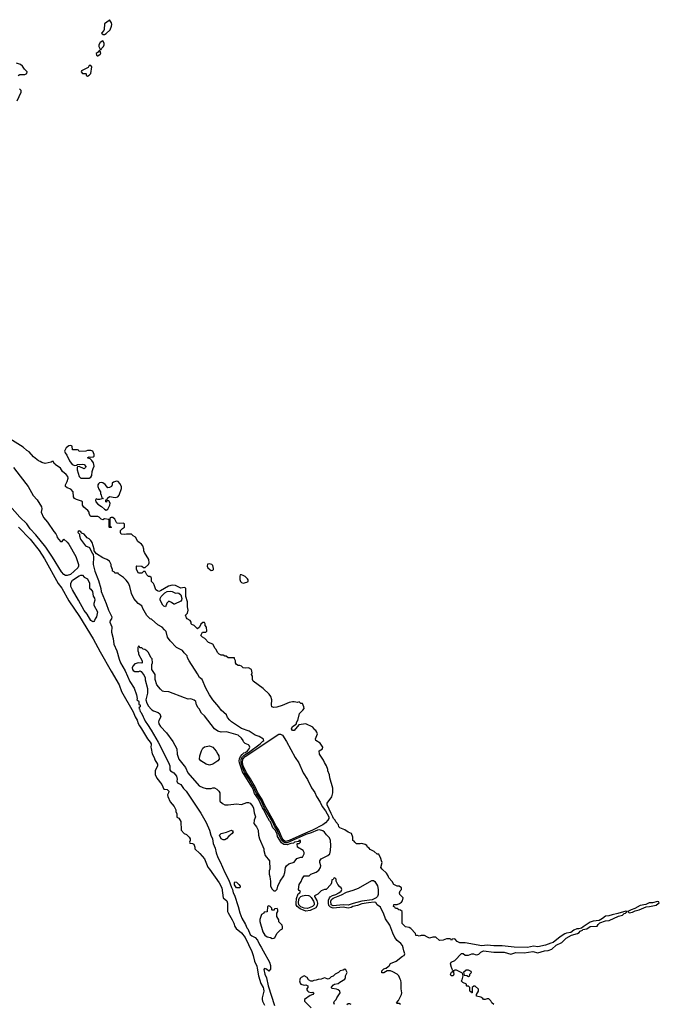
# Model space of a CAD drawing. Header units: inches. Extents: x 2792272 to 2951639, y 860504 to 1033803.
# Tile 171 of 209: x 2898447 to 2906006, y 949573 to 961208. Entities that reach past the tile are written whole.
import ezdxf

# ---------------------------------------------------------------- set-up
doc = ezdxf.new("R2010")
doc.units = ezdxf.units.IN
doc.header["$MEASUREMENT"] = 0
for name, color, linetype in [('C8995', 7, 'Continuous'), ('C8996', 7, 'Continuous'), ('C9904', 7, 'Continuous'), ('C9905', 7, 'Continuous')]:
    doc.layers.add(name, color=color, linetype=linetype)

msp = doc.modelspace()

# ---------------------------------------------------------------- linework, layer by layer
at = {"layer": 'C8995', "color": 4}
for points, elevation in [([(2900000, 954616), (2899987, 954627), (2899970, 954628), (2899949, 954649), (2899930, 954686), (2899910, 954686), (2899890, 954666), (2899850, 954666), (2899828, 954710), (2899826, 954750), (2899830, 954754), (2899890, 954752), (2899910, 954734), (2899930, 954734), (2899968, 954770), (2899978, 954790), (2899974, 954830), (2899924, 954910), (2899915, 954930), (2899915, 954950), (2899902, 954990), (2899888, 955010), (2899843, 955043), (2899815, 955095), (2899788, 955110), (2899769, 955129), (2899710, 955129), (2899690, 955124), (2899648, 955130), (2899638, 955150), (2899638, 955170), (2899663, 955197), (2899686, 955210), (2899686, 955250), (2899670, 955258), (2899630, 955255), (2899600, 955260), (2899590, 955266), (2899570, 955306), (2899550, 955326), (2899530, 955326), (2899518, 955322), (2899514, 955310), (2899514, 955230), (2899518, 955218), (2899534, 955210), (2899530, 955206), (2899510, 955206), (2899506, 955210), (2899506, 955290), (2899502, 955302), (2899450, 955308), (2899430, 955298), (2899410, 955306), (2899386, 955330), (2899370, 955338), (2899290, 955338), (2899283, 955343), (2899269, 955369), (2899269, 955390), (2899254, 955410), (2899207, 955447), (2899189, 955470), (2899188, 955510), (2899179, 955519), (2899117, 955537), (2899095, 955550), (2899082, 955570), (2899078, 955630), (2899050, 955662), (2899010, 955675), (2898988, 955690), (2898988, 955710), (2899009, 955750), (2899022, 955790), (2899015, 955810), (2898995, 955835), (2898954, 955870), (2898928, 955910), (2898866, 955950), (2898862, 955962), (2898850, 955966), (2898846, 955986), (2898830, 955988), (2898819, 955981), (2898750, 955964), (2898710, 955975), (2898689, 955989), (2898670, 955994), (2898610, 956041), (2898560, 956100), (2898530, 956119), (2898490, 956155), (2898330, 956257)], 4), ([(2898375, 955915), (2898455, 955815), (2898547, 955690), (2898605, 955585), (2898654, 955534), (2898707, 955450), (2898711, 955429), (2898701, 955390), (2898727, 955327), (2898775, 955270), (2898850, 955159), (2898873, 955133), (2898886, 955110), (2898891, 955090), (2898930, 955042), (2898950, 955042), (2898970, 955071), (2899010, 955035), (2899030, 955010), (2899110, 954866), (2899143, 954770), (2899143, 954750), (2899135, 954730), (2899047, 954653), (2899010, 954639), (2898990, 954641), (2898970, 954651), (2898942, 954682), (2898836, 954856), (2898755, 954975), (2898639, 955119), (2898573, 955190), (2898532, 955251), (2898449, 955329), (2898330, 955463)], 4), ([(2898432, 955212), (2898570, 955070), (2898676, 954936), (2898739, 954839), (2898904, 954544), (2898944, 954490), (2899030, 954340), (2899154, 954154), (2899316, 953890), (2899397, 953737), (2899528, 953508), (2899624, 953350), (2899650, 953270), (2899790, 953031), (2899813, 952970), (2899837, 952930), (2899848, 952890), (2899862, 952862), (2899886, 952830), (2899956, 952710), (2899990, 952671), (2900000, 952652)], 4), ([(2900000, 954125), (2899990, 954129), (2899950, 954169), (2899903, 954250), (2899890, 954282), (2899849, 954309), (2899797, 954370), (2899769, 954429), (2899749, 954509), (2899733, 954550), (2899706, 954586), (2899676, 954616), (2899616, 954656), (2899610, 954666), (2899570, 954666), (2899562, 954682), (2899546, 954690), (2899546, 954710), (2899528, 954750), (2899529, 954770), (2899509, 954810), (2899478, 954830), (2899429, 954849), (2899356, 954896), (2899326, 954930), (2899326, 954950), (2899304, 955030), (2899290, 955055), (2899270, 955074), (2899245, 955085), (2899210, 955128), (2899182, 955142), (2899170, 955158), (2899150, 955166), (2899138, 955162), (2899134, 955150), (2899154, 955130), (2899154, 955110), (2899165, 955070), (2899225, 954990), (2899274, 954970), (2899304, 954904), (2899314, 954890), (2899318, 954858), (2899316, 954770), (2899336, 954690), (2899380, 954580), (2899406, 954486), (2899411, 954450), (2899471, 954310), (2899495, 954230), (2899536, 954150), (2899531, 954130), (2899517, 954110), (2899511, 954090), (2899535, 954035), (2899531, 953970), (2899554, 953894), (2899559, 953830), (2899594, 953750), (2899622, 953650), (2899637, 953610), (2899692, 953512), (2899748, 953388), (2899799, 953310), (2899827, 953230), (2899835, 953185), (2899831, 953171), (2899850, 953158), (2899854, 953150), (2899854, 953114), (2899871, 953110), (2899872, 953088), (2899858, 953082), (2899854, 953070), (2899864, 953064), (2899870, 953034), (2899882, 953022), (2899905, 952970), (2899916, 952956), (2899930, 952918), (2899959, 952879), (2900000, 952811)], 8), ([(2900000, 953668), (2899998, 953670), (2899968, 953730), (2899950, 953748), (2899927, 953767), (2899908, 953768), (2899890, 953786), (2899867, 953787), (2899862, 953802), (2899850, 953806), (2899842, 953790), (2899842, 953750), (2899852, 953732), (2899852, 953710), (2899894, 953630), (2899894, 953610), (2899890, 953606), (2899850, 953608), (2899810, 953595), (2899783, 953570), (2899775, 953550), (2899779, 953530), (2899790, 953516), (2899810, 953507), (2899854, 953506), (2899872, 953512), (2899884, 953504), (2899920, 953460), (2899931, 953431), (2899932, 953408), (2899957, 953303), (2899958, 953250), (2899939, 953170), (2899951, 953130), (2899970, 953096), (2900000, 953062)], 12), ([(2900000, 952642), (2899996, 952610), (2900000, 952594)], 4)]:
    msp.add_lwpolyline(points, dxfattribs=dict(at, elevation=elevation))
at = {"layer": 'C8995', "color": 4, "elevation": 4}
for points in [[(2899050, 956175), (2899030, 956174), (2898998, 956150), (2898978, 956110), (2898985, 956090), (2899003, 956063), (2899035, 955995), (2899066, 955950), (2899099, 955941), (2899118, 955942), (2899130, 955951), (2899190, 955955), (2899210, 955951), (2899231, 955930), (2899225, 955915), (2899210, 955902), (2899150, 955928), (2899130, 955926), (2899125, 955915), (2899126, 955890), (2899151, 955810), (2899171, 955791), (2899269, 955791), (2899290, 955802), (2899300, 955820), (2899302, 955870), (2899314, 955906), (2899328, 955932), (2899319, 955970), (2899299, 955999), (2899279, 956019), (2899249, 956031), (2899270, 956042), (2899290, 956038), (2899316, 956044), (2899328, 956052), (2899329, 956070), (2899310, 956108), (2899290, 956118), (2899250, 956118), (2899230, 956108), (2899150, 956106), (2899142, 956122), (2899130, 956126), (2899070, 956126), (2899068, 956168)], [(2899590, 955754), (2899557, 955743), (2899542, 955730), (2899542, 955710), (2899532, 955690), (2899510, 955679), (2899490, 955678), (2899457, 955717), (2899430, 955735), (2899410, 955739), (2899390, 955735), (2899377, 955723), (2899371, 955710), (2899371, 955690), (2899382, 955662), (2899402, 955630), (2899402, 955610), (2899412, 955590), (2899418, 955558), (2899434, 955550), (2899390, 955538), (2899370, 955538), (2899350, 955546), (2899342, 955530), (2899346, 955510), (2899370, 955482), (2899415, 955455), (2899450, 955422), (2899470, 955412), (2899490, 955422), (2899514, 955470), (2899515, 955495), (2899502, 955522), (2899490, 955526), (2899478, 955522), (2899472, 955508), (2899466, 955510), (2899467, 955533), (2899482, 955538), (2899487, 955553), (2899508, 955572), (2899577, 955563), (2899609, 955571), (2899622, 955590), (2899649, 955670), (2899649, 955690), (2899630, 955729), (2899610, 955749)], [(2899310, 954093), (2899290, 954109), (2899243, 954183), (2899208, 954228), (2899142, 954350), (2899070, 954470), (2899053, 954510), (2899050, 954550), (2899070, 954586), (2899150, 954638), (2899170, 954645), (2899190, 954646), (2899210, 954622), (2899250, 954602), (2899271, 954550), (2899272, 954490), (2899290, 954478), (2899306, 954450), (2899317, 954397), (2899330, 954372), (2899335, 954350), (2899322, 954310), (2899325, 954290), (2899365, 954210), (2899356, 954150), (2899339, 954130), (2899330, 954108), (2899322, 954098)]]:
    msp.add_lwpolyline(points, close=True, dxfattribs=at)
at = {"layer": 'C8996', "color": 4, "elevation": 4}
for points in [[(2899510, 961208), (2899503, 961197), (2899450, 961158), (2899447, 961093), (2899441, 961079), (2899414, 961050), (2899433, 961033), (2899450, 961032), (2899470, 961045), (2899516, 961090), (2899533, 961130), (2899536, 961150), (2899533, 961170)], [(2899430, 960958), (2899400, 960940), (2899382, 960910), (2899382, 960890), (2899398, 960858), (2899410, 960854), (2899418, 960870), (2899439, 960890), (2899445, 960910), (2899444, 960930)], [(2899390, 960846), (2899376, 960824), (2899352, 960810), (2899354, 960790), (2899362, 960782), (2899370, 960782), (2899400, 960800), (2899408, 960810), (2899398, 960838)], [(2899290, 960668), (2899270, 960666), (2899257, 960643), (2899178, 960602), (2899174, 960590), (2899190, 960574), (2899230, 960574), (2899234, 960570), (2899234, 960550), (2899250, 960542), (2899270, 960552), (2899290, 960574), (2899299, 960650)]]:
    msp.add_lwpolyline(points, close=True, dxfattribs=at)
for points in [[(2898429, 960550), (2898450, 960562), (2898510, 960562), (2898530, 960574), (2898535, 960590), (2898503, 960623), (2898480, 960660), (2898458, 960678), (2898410, 960694)], [(2898418, 960250), (2898466, 960350), (2898466, 960370), (2898446, 960390)]]:
    msp.add_lwpolyline(points, dxfattribs=at)
at = {"layer": 'C9904', "color": 4}
for points, elevation in [([(2901254, 950000), (2901271, 949911), (2901298, 949818), (2901326, 949770), (2901330, 949754), (2901331, 949729), (2901311, 949650), (2901311, 949630), (2901316, 949610), (2901342, 949562)], 4), ([(2901411, 950000), (2901411, 949989), (2901390, 949966), (2901366, 949990), (2901342, 949998), (2901334, 949986), (2901345, 949930), (2901364, 949884), (2901384, 949790), (2901458, 949558)], 8), ([(2902169, 949569), (2902158, 949590), (2902168, 949610), (2902189, 949631), (2902195, 949650), (2902235, 949710), (2902229, 949730), (2902210, 949744), (2902190, 949753), (2902141, 949761), (2902129, 949770), (2902157, 949803), (2902169, 949811), (2902210, 949819), (2902230, 949836), (2902288, 949870), (2902298, 949890), (2902298, 949910), (2902318, 949950), (2902300, 949980), (2902290, 949988), (2902270, 949978), (2902234, 949970), (2902214, 949950), (2902174, 949930), (2902150, 949906), (2902130, 949898), (2902110, 949878), (2902091, 949869), (2902050, 949886), (2902011, 949869), (2901973, 949867), (2901950, 949858), (2901924, 949856), (2901908, 949848), (2901888, 949848), (2901862, 949862), (2901846, 949890), (2901810, 949909), (2901772, 949890), (2901763, 949877), (2901755, 949850), (2901761, 949821), (2901771, 949811), (2901810, 949798), (2901830, 949802), (2901851, 949791), (2901851, 949770), (2901838, 949750), (2901850, 949732), (2901862, 949722), (2901890, 949711), (2901910, 949716), (2901922, 949710), (2901912, 949690), (2901882, 949678), (2901812, 949630), (2901814, 949610), (2901892, 949530)], 12), ([(2902948, 949570), (2902930, 949582), (2902910, 949582), (2902902, 949590), (2902923, 949617), (2902959, 949690), (2902964, 949710), (2902954, 949754), (2902957, 949830), (2902953, 949853), (2902942, 949870), (2902929, 949910), (2902909, 949929), (2902858, 949958), (2902830, 949968), (2902790, 949968), (2902750, 949946), (2902726, 949946), (2902726, 949970), (2902750, 949991), (2902776, 950000)], 8), ([(2904049, 949569), (2904028, 949590), (2904015, 949615), (2903990, 949638), (2903970, 949638), (2903950, 949628), (2903930, 949628), (2903920, 949640), (2903896, 949656), (2903846, 949670), (2903846, 949690), (2903868, 949730), (2903868, 949750), (2903830, 949788), (2903813, 949787), (2903794, 949770), (2903794, 949710), (2903786, 949710), (2903782, 949722), (2903768, 949730), (2903766, 949770), (2903750, 949786), (2903730, 949786), (2903726, 949790), (2903726, 949810), (2903686, 949830), (2903666, 949850), (2903676, 949864), (2903688, 949910), (2903682, 949942), (2903610, 949978), (2903590, 949978), (2903573, 949967), (2903572, 949950), (2903578, 949930), (2903571, 949909), (2903546, 949910), (2903538, 949930), (2903550, 949954), (2903562, 949958), (2903566, 949970), (2903553, 950000)], 4), ([(2902366, 949570), (2902350, 949578), (2902330, 949578), (2902312, 949568)], 12)]:
    msp.add_lwpolyline(points, dxfattribs=dict(at, elevation=elevation))
at = {"layer": 'C9904', "color": 4, "elevation": 4}
msp.add_lwpolyline([(2903750, 949978), (2903724, 949976), (2903694, 949950), (2903698, 949918), (2903730, 949914), (2903750, 949902), (2903766, 949910), (2903766, 949930), (2903786, 949950), (2903782, 949962)], close=True, dxfattribs=at)
at = {"layer": 'C9905', "color": 4}
for points, elevation in [([(2900690, 954779), (2900667, 954773), (2900661, 954750), (2900671, 954730), (2900710, 954698), (2900730, 954702), (2900738, 954710), (2900739, 954721), (2900730, 954758), (2900718, 954770)], 4), ([(2901070, 954649), (2901052, 954648), (2901047, 954633), (2901048, 954592), (2901055, 954570), (2901070, 954557), (2901090, 954551), (2901130, 954561), (2901148, 954570), (2901149, 954590), (2901140, 954600), (2901110, 954629), (2901090, 954641)], 4), ([(2900290, 954431), (2900310, 954436), (2900330, 954431), (2900351, 954411), (2900362, 954370), (2900358, 954350), (2900350, 954338), (2900278, 954302), (2900270, 954302), (2900243, 954323), (2900210, 954338), (2900186, 954314), (2900170, 954268), (2900150, 954278), (2900138, 954290), (2900109, 954350), (2900109, 954370), (2900121, 954390), (2900163, 954437), (2900189, 954451), (2900230, 954455), (2900251, 954451)], 4), ([(2901590, 951498), (2901568, 951508), (2901550, 951538), (2901511, 951631), (2901470, 951691), (2901452, 951732), (2901341, 951930), (2901313, 951993), (2901263, 952070), (2901234, 952134), (2901176, 952236), (2901127, 952310), (2901090, 952391), (2901081, 952430), (2901085, 952470), (2901110, 952503), (2901510, 952767), (2901530, 952767), (2901552, 952752), (2901600, 952680), (2901701, 952490), (2901745, 952425), (2901798, 952310), (2901847, 952230), (2901896, 952130), (2901934, 952074), (2901954, 952030), (2902000, 951960), (2902022, 951910), (2902060, 951860), (2902101, 951790), (2902100, 951770), (2902090, 951750), (2902062, 951718), (2902030, 951693), (2901908, 951630), (2901823, 951597), (2901630, 951509)], 4), ([(2900690, 952399), (2900650, 952409), (2900589, 952450), (2900574, 952470), (2900577, 952510), (2900597, 952570), (2900610, 952598), (2900630, 952616), (2900690, 952627), (2900730, 952611), (2900770, 952566), (2900790, 952530), (2900799, 952510), (2900803, 952470), (2900790, 952449), (2900730, 952409)], 12), ([(2900850, 951515), (2900830, 951529), (2900810, 951572), (2900828, 951590), (2900844, 951596), (2900893, 951607), (2900950, 951631), (2900964, 951624), (2900971, 951610), (2900958, 951590), (2900920, 951560), (2900890, 951528), (2900870, 951518)], 8), ([(2901050, 950948), (2901009, 950949), (2900985, 950985), (2900984, 951010), (2900990, 951022), (2901010, 951016), (2901038, 950990), (2901054, 950970)], 8), ([(2902330, 950745), (2902270, 950748), (2902150, 950737), (2902129, 950750), (2902123, 950790), (2902132, 950810), (2902150, 950827), (2902252, 950868), (2902310, 950898), (2902390, 950920), (2902453, 950947), (2902610, 951037), (2902630, 951036), (2902644, 951024), (2902674, 950974), (2902684, 950930), (2902682, 950870), (2902674, 950846), (2902660, 950830), (2902612, 950808), (2902489, 950791), (2902390, 950766)], 4), ([(2901850, 950705), (2901810, 950708), (2901770, 950725), (2901747, 950750), (2901743, 950777), (2901746, 950810), (2901754, 950830), (2901770, 950846), (2901790, 950855), (2901830, 950863), (2901860, 950860), (2901873, 950853), (2901890, 950835), (2901918, 950790), (2901927, 950770), (2901926, 950750), (2901919, 950741), (2901909, 950730)], 4), ([(2901390, 950738), (2901374, 950730), (2901373, 950667), (2901338, 950662), (2901334, 950650), (2901306, 950634), (2901286, 950574), (2901286, 950550), (2901319, 950430), (2901345, 950390), (2901370, 950371), (2901410, 950362), (2901430, 950352), (2901450, 950354), (2901462, 950358), (2901488, 950410), (2901530, 950452), (2901554, 950466), (2901555, 950490), (2901548, 950510), (2901509, 950549), (2901508, 950570), (2901488, 950610), (2901486, 950650), (2901498, 950670), (2901498, 950690), (2901490, 950706), (2901458, 950702), (2901453, 950687), (2901430, 950686), (2901426, 950690), (2901426, 950710), (2901406, 950730)], 12), ([(2905986, 950786), (2905927, 950773), (2905888, 950772), (2905847, 950753), (2905781, 950739), (2905716, 950704), (2905672, 950690), (2905634, 950670), (2905650, 950654), (2905690, 950661), (2905721, 950679), (2905768, 950690), (2905850, 950725), (2905890, 950727), (2905970, 950745), (2905994, 950766), (2906006, 950770), (2906002, 950782)], 4)]:
    msp.add_lwpolyline(points, close=True, dxfattribs=dict(at, elevation=elevation))
for points, elevation in [([(2903553, 950000), (2903550, 950006), (2903538, 950050), (2903546, 950070), (2903590, 950092), (2903670, 950174), (2903690, 950174), (2903713, 950153), (2903750, 950152), (2903790, 950171), (2903810, 950171), (2903830, 950161), (2903850, 950158), (2903875, 950165), (2903895, 950190), (2903930, 950204), (2904050, 950190), (2904171, 950191), (2904250, 950165), (2904310, 950184), (2904410, 950183), (2904510, 950197), (2904570, 950183), (2904650, 950203), (2904692, 950208), (2904734, 950226), (2904787, 950273), (2904855, 950305), (2904906, 950354), (2904970, 950391), (2905038, 950410), (2905057, 950423), (2905070, 950438), (2905098, 950450), (2905103, 950457), (2905150, 950466), (2905189, 950491), (2905270, 950498), (2905282, 950518), (2905304, 950536), (2905370, 950561), (2905415, 950565), (2905525, 950615), (2905572, 950628), (2905590, 950645), (2905606, 950650), (2905626, 950670), (2905610, 950674), (2905515, 950645), (2905448, 950632), (2905410, 950617), (2905370, 950615), (2905335, 950585), (2905296, 950564), (2905226, 950554), (2905190, 950543), (2905105, 950490), (2905087, 950473), (2905055, 950465), (2905030, 950466), (2904996, 950450), (2904959, 950421), (2904910, 950415), (2904890, 950406), (2904836, 950370), (2904750, 950303), (2904724, 950296), (2904662, 950270), (2904570, 950252), (2904520, 950260), (2904450, 950246), (2904290, 950249), (2904150, 950264), (2904050, 950265), (2903970, 950273), (2903910, 950264), (2903710, 950301), (2903650, 950299), (2903616, 950316), (2903590, 950346), (2903558, 950342), (2903550, 950328), (2903542, 950342), (2903530, 950346), (2903490, 950346), (2903450, 950329), (2903410, 950328), (2903367, 950367), (2903330, 950368), (2903290, 950355), (2903265, 950365), (2903230, 950388), (2903190, 950388), (2903170, 950378), (2903150, 950386), (2903127, 950387), (2903126, 950410), (2903068, 950470), (2903050, 950482), (2903008, 950488), (2902969, 950529), (2902966, 950670), (2902947, 950687), (2902928, 950688), (2902910, 950706), (2902887, 950707), (2902882, 950722), (2902866, 950730), (2902868, 950752), (2902907, 950753), (2902936, 950764), (2902960, 950780), (2902970, 950794), (2902978, 950830), (2902938, 950870), (2902935, 950890), (2902945, 950915), (2902958, 950930), (2902958, 950950), (2902930, 950968), (2902908, 950968), (2902869, 950989), (2902850, 951026), (2902809, 951069), (2902802, 951090), (2902782, 951122), (2902729, 951170), (2902715, 951190), (2902729, 951250), (2902725, 951270), (2902717, 951297), (2902690, 951346), (2902670, 951346), (2902638, 951378), (2902590, 951402), (2902577, 951417), (2902558, 951430), (2902548, 951450), (2902530, 951462), (2902490, 951475), (2902469, 951469), (2902426, 951470), (2902406, 951490), (2902402, 951502), (2902386, 951510), (2902386, 951550), (2902368, 951590), (2902329, 951609), (2902290, 951635), (2902230, 951658), (2902218, 951670), (2902214, 951694), (2902182, 951730), (2902174, 951750), (2902155, 951770), (2902149, 951790), (2902127, 951827), (2902081, 951930), (2902081, 951950), (2902135, 952025), (2902149, 952070), (2902148, 952128), (2902114, 952250), (2902110, 952286), (2902089, 952330), (2902088, 952348), (2902075, 952390), (2902049, 952429), (2902038, 952458), (2901989, 952530), (2901988, 952570), (2902026, 952590), (2902028, 952610), (2902000, 952660), (2901949, 952690), (2901942, 952710), (2901966, 952770), (2901958, 952790), (2901948, 952808), (2901936, 952816), (2901910, 952848), (2901830, 952889), (2901745, 952875), (2901690, 952809), (2901670, 952810), (2901661, 952830), (2901670, 952856), (2901715, 952885), (2901722, 952910), (2901733, 952927), (2901755, 953010), (2901793, 953047), (2901808, 953070), (2901807, 953087), (2901790, 953126), (2901770, 953126), (2901750, 953146), (2901730, 953138), (2901690, 953149), (2901670, 953149), (2901630, 953139), (2901550, 953105), (2901485, 953085), (2901450, 953082), (2901429, 953089), (2901422, 953110), (2901422, 953130), (2901429, 953150), (2901429, 953170), (2901414, 953210), (2901396, 953236), (2901326, 953306), (2901208, 953390), (2901198, 953410), (2901198, 953450), (2901188, 953470), (2901195, 953490), (2901188, 953530), (2901150, 953549), (2901110, 953544), (2901090, 953549), (2901070, 953568), (2901050, 953578), (2901030, 953578), (2901010, 953588), (2900998, 953610), (2900998, 953630), (2900986, 953654), (2900986, 953666), (2900910, 953668), (2900887, 953687), (2900870, 953688), (2900850, 953698), (2900830, 953698), (2900806, 953710), (2900786, 953730), (2900770, 953766), (2900756, 953776), (2900728, 953828), (2900678, 953850), (2900635, 953895), (2900608, 953910), (2900589, 953930), (2900609, 953971), (2900648, 953972), (2900657, 953983), (2900655, 954030), (2900638, 954050), (2900638, 954070), (2900630, 954086), (2900610, 954086), (2900590, 954066), (2900574, 954030), (2900550, 954009), (2900510, 954049), (2900481, 954061), (2900475, 954070), (2900475, 954090), (2900462, 954110), (2900428, 954130), (2900420, 954140), (2900408, 954172), (2900430, 954194), (2900437, 954230), (2900429, 954270), (2900429, 954330), (2900409, 954390), (2900412, 954492), (2900390, 954497), (2900350, 954489), (2900290, 954523), (2900250, 954526), (2900206, 954514), (2900110, 954457), (2900090, 954453), (2900077, 954457), (2900055, 954470), (2900038, 954530), (2900030, 954546), (2900006, 954570), (2900006, 954610), (2900000, 954616)], 4), ([(2902776, 950000), (2902779, 950001), (2902802, 950018), (2902813, 950027), (2902830, 950055), (2902898, 950082), (2902970, 950141), (2902989, 950150), (2902997, 950170), (2902986, 950206), (2902981, 950241), (2902970, 950269), (2902951, 950291), (2902907, 950327), (2902881, 950361), (2902855, 950415), (2902822, 950510), (2902770, 950584), (2902747, 950650), (2902716, 950710), (2902710, 950719), (2902672, 950750), (2902655, 950775), (2902638, 950778), (2902570, 950774), (2902490, 950759), (2902439, 950741), (2902385, 950730), (2902364, 950716), (2902330, 950711), (2902270, 950719), (2902150, 950711), (2902121, 950721), (2902102, 950742), (2902096, 950770), (2902096, 950804), (2902108, 950832), (2902117, 950843), (2902143, 950857), (2902182, 950870), (2902217, 950890), (2902245, 950910), (2902254, 950930), (2902248, 950950), (2902230, 950962), (2902208, 950990), (2902186, 951030), (2902186, 951050), (2902170, 951066), (2902158, 951062), (2902153, 951047), (2902138, 951042), (2902134, 951010), (2902125, 950990), (2902070, 950928), (2902050, 950928), (2902010, 950915), (2901970, 950875), (2901930, 950855), (2901930, 950845), (2901958, 950798), (2901965, 950770), (2901961, 950739), (2901946, 950714), (2901880, 950680), (2901830, 950673), (2901760, 950700), (2901727, 950727), (2901716, 950750), (2901714, 950770), (2901717, 950823), (2901740, 950880), (2901758, 950890), (2901766, 950910), (2901750, 950918), (2901742, 950930), (2901749, 950990), (2901774, 951026), (2901785, 951055), (2901810, 951092), (2901867, 951093), (2901886, 951110), (2901950, 951134), (2901982, 951158), (2902004, 951190), (2902005, 951210), (2901995, 951250), (2901995, 951270), (2902010, 951292), (2902090, 951331), (2902114, 951350), (2902122, 951390), (2902125, 951450), (2902119, 951510), (2902110, 951539), (2902074, 951574), (2902049, 951609), (2902030, 951621), (2901990, 951635), (2901965, 951630), (2901890, 951598), (2901830, 951578), (2901610, 951483), (2901582, 951482), (2901568, 951488), (2901547, 951507), (2901524, 951550), (2901492, 951630), (2901458, 951678), (2901433, 951733), (2901342, 951890), (2901296, 951990), (2901246, 952066), (2901215, 952135), (2901157, 952237), (2901108, 952310), (2901084, 952364), (2901063, 952430), (2901066, 952470), (2901082, 952498), (2901102, 952518), (2901151, 952549), (2901290, 952650), (2901319, 952681), (2901334, 952690), (2901330, 952708), (2901276, 952736), (2901230, 952753), (2901159, 952799), (2901070, 952833), (2900949, 952910), (2900929, 952930), (2900904, 952964), (2900890, 952995), (2900829, 953050), (2900802, 953090), (2900730, 953169), (2900690, 953229), (2900647, 953310), (2900602, 953410), (2900573, 953433), (2900550, 953478), (2900449, 953630), (2900430, 953666), (2900428, 953690), (2900390, 953728), (2900370, 953755), (2900302, 953790), (2900224, 953870), (2900195, 953910), (2900177, 953977), (2900160, 954000), (2900130, 954029), (2900078, 954058), (2900004, 954124), (2900000, 954125)], 8), ([(2900000, 953062), (2900010, 953051), (2900030, 953039), (2900082, 953022), (2900105, 953005), (2900116, 952970), (2900090, 952928), (2900086, 952910), (2900090, 952886), (2900110, 952854), (2900182, 952782), (2900259, 952679), (2900303, 952590), (2900308, 952530), (2900330, 952471), (2900405, 952370), (2900434, 952310), (2900570, 952156), (2900610, 952136), (2900650, 952125), (2900710, 952122), (2900729, 952131), (2900750, 952131), (2900777, 952117), (2900802, 952090), (2900812, 952070), (2900813, 951973), (2900844, 951944), (2900872, 951932), (2900910, 951931), (2901010, 951943), (2901070, 951936), (2901130, 951957), (2901150, 951957), (2901171, 951950), (2901203, 951910), (2901210, 951890), (2901217, 951837), (2901233, 951790), (2901217, 951750), (2901216, 951710), (2901244, 951670), (2901264, 951630), (2901271, 951570), (2901281, 951530), (2901331, 951410), (2901332, 951392), (2901350, 951332), (2901399, 951270), (2901403, 951170), (2901396, 951150), (2901396, 951110), (2901405, 951085), (2901406, 951050), (2901411, 951030), (2901411, 950970), (2901430, 950932), (2901450, 950914), (2901470, 950914), (2901490, 950934), (2901498, 950970), (2901524, 951030), (2901570, 951092), (2901581, 951130), (2901589, 951190), (2901602, 951210), (2901629, 951231), (2901690, 951251), (2901723, 951297), (2901770, 951311), (2901790, 951312), (2901809, 951350), (2901808, 951368), (2901798, 951390), (2901729, 951430), (2901726, 951470), (2901730, 951474), (2901750, 951474), (2901766, 951490), (2901766, 951510), (2901747, 951510), (2901745, 951495), (2901694, 951490), (2901683, 951477), (2901653, 951473), (2901610, 951459), (2901570, 951460), (2901540, 951480), (2901496, 951556), (2901490, 951584), (2901470, 951627), (2901440, 951660), (2901410, 951731), (2901400, 951740), (2901365, 951805), (2901334, 951870), (2901315, 951895), (2901270, 951997), (2901223, 952063), (2901210, 952105), (2901190, 952144), (2901082, 952322), (2901045, 952425), (2901041, 952450), (2901045, 952475), (2901057, 952503), (2901075, 952525), (2901097, 952543), (2901114, 952550), (2901140, 952570), (2901160, 952590), (2901169, 952610), (2901159, 952630), (2901150, 952639), (2901110, 952655), (2901093, 952673), (2901089, 952690), (2901070, 952719), (2901030, 952752), (2900890, 952794), (2900830, 952789), (2900790, 952799), (2900750, 952829), (2900630, 952982), (2900595, 953015), (2900570, 953066), (2900556, 953076), (2900538, 953110), (2900528, 953150), (2900510, 953168), (2900470, 953182), (2900440, 953180), (2900394, 953194), (2900210, 953266), (2900150, 953268), (2900135, 953275), (2900110, 953295), (2900069, 953350), (2900049, 953410), (2900048, 953470), (2900008, 953530), (2900008, 953590), (2900018, 953610), (2900014, 953654), (2900000, 953668)], 12), ([(2900000, 952811), (2900084, 952670), (2900167, 952510), (2900214, 952410), (2900221, 952390), (2900223, 952343), (2900231, 952330), (2900270, 952307), (2900299, 952270), (2900310, 952234), (2900306, 952210), (2900311, 952191), (2900352, 952172), (2900384, 952124), (2900413, 952093), (2900590, 951831), (2900650, 951723), (2900692, 951630), (2900708, 951570), (2900726, 951530), (2900735, 951475), (2900758, 951418), (2900770, 951362), (2900789, 951309), (2900817, 951257), (2900870, 951131), (2900918, 951038), (2900950, 950952), (2900963, 950930), (2900970, 950892), (2900984, 950864), (2901031, 950730), (2901050, 950652), (2901073, 950590), (2901115, 950515), (2901130, 950478), (2901143, 950463), (2901170, 950398), (2901190, 950382), (2901230, 950361), (2901256, 950330), (2901280, 950280), (2901302, 950250), (2901323, 950203), (2901401, 950070), (2901411, 950030), (2901411, 950000)], 8), ([(2900000, 952652), (2900001, 952650), (2900000, 952642)], 4), ([(2900000, 952594), (2900014, 952534), (2900036, 952490), (2900043, 952463), (2900076, 952410), (2900074, 952390), (2900048, 952332), (2900048, 952290), (2900067, 952247), (2900128, 952170), (2900150, 952116), (2900191, 952110), (2900211, 952090), (2900207, 952070), (2900195, 952050), (2900199, 952030), (2900225, 951965), (2900271, 951910), (2900291, 951870), (2900292, 951852), (2900304, 951824), (2900306, 951786), (2900330, 951774), (2900350, 951734), (2900354, 951630), (2900392, 951592), (2900420, 951580), (2900452, 951550), (2900462, 951530), (2900462, 951510), (2900454, 951490), (2900458, 951478), (2900490, 951472), (2900504, 951464), (2900518, 951430), (2900518, 951410), (2900576, 951356), (2900631, 951291), (2900670, 951192), (2900691, 951170), (2900806, 951010), (2900836, 950950), (2900851, 950831), (2900894, 950794), (2900905, 950770), (2900905, 950670), (2900910, 950654), (2900958, 950570), (2900978, 950530), (2900991, 950491), (2901005, 950470), (2901070, 950416), (2901110, 950361), (2901190, 950197), (2901207, 950150), (2901222, 950082), (2901250, 950025), (2901254, 950000)], 4)]:
    msp.add_lwpolyline(points, dxfattribs=dict(at, elevation=elevation))

doc.saveas('drawing.dxf')
